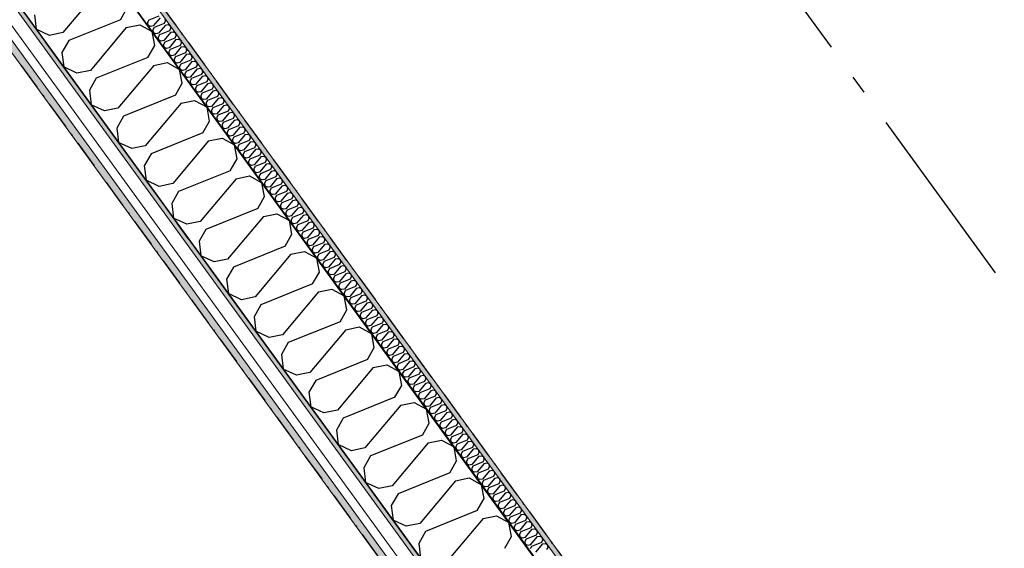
# Model space of a CAD drawing. Header units: millimetres. Extents: x -150 to 340869, y -1115 to 365939.
# Tile 145 of 193: x 321183 to 323828, y 339840 to 341261. Entities that reach past the tile are written whole.
import ezdxf
from ezdxf.enums import TextEntityAlignment as Align

# ---------------------------------------------------------------- set-up
doc = ezdxf.new("R2010")
doc.units = ezdxf.units.MM
doc.header["$LTSCALE"] = 0.5
doc.header["$MEASUREMENT"] = 0
for name, pattern in [('Akselinje', [1500, 1000, -200, 100, -200]), ('Over snittplan', [260, 150, -50, 10, -50]), ('PLINE', [0])]:
    doc.linetypes.add(name, pattern=pattern)
for name, color, linetype in [('232- Ikke-bærende yttervegger (Skravur)(Nye konstruksjoner)', 7, 'Continuous'), ('232- Ikke-bærende yttervegger(Nye konstruksjoner)', 7, 'Continuous'), ('255- Gulvoverflate(Nye konstruksjoner)', 7, 'Continuous'), ('82-- Modullinjer(Nye konstruksjoner)', 7, 'Continuous')]:
    doc.layers.add(name, color=color, linetype=linetype)
doc.layers.add('235- Utvendig kledning og overflate(Nye konstruksjoner)', color=7, linetype='Continuous', lineweight=0)
doc.layers.add('236- Innvendig kledning og overflate(Nye konstruksjoner)', color=7, linetype='Continuous', lineweight=0)
doc.styles.add('GENERATED_STYLE_4', font='arial.ttf')
pattern_1 = [(0, (0, 0), (0, 43.30127), [0, -25]), (0, (12.5, 21.65), (0, 43.30127), [0, -25])]

# ---------------------------------------------------------------- blocks, each defined once
blk = doc.blocks.new('*X62')
at = {"layer": '232- Ikke-bærende yttervegger (Skravur)(Nye konstruksjoner)', "linetype": 'PLINE'}
for p, q in [((321556.8, 341270.6), (321529.9, 341259.7)), ((321529.9, 341259.7), (321526.4, 341253.5)), ((321526.4, 341253.5), (321527.3, 341246)), ((321534.2, 341242.8), (321527.3, 341246)), ((321541.2, 341244.2), (321534.2, 341242.8)), ((321559.8, 341266.4), (321541.2, 341244.2)), ((321571.1, 341250.9), (321544.2, 341240.1)), ((321574.1, 341246.8), (321555.5, 341224.6)), ((321571.1, 341250.9), (321574.6, 341257.1)), ((321574.6, 341257.1), (321573.3, 341264.4)), ((321574.1, 341246.8), (321581.1, 341248.2)), ((321581.1, 341248.2), (321587.5, 341244.7)), ((321588.9, 341237.5), (321587.5, 341244.7)), ((321544.2, 341240.1), (321540.7, 341233.9)), ((321540.7, 341233.9), (321541.6, 341226.3)), ((321548.5, 341223.1), (321541.6, 341226.3)), ((321555.5, 341224.6), (321548.5, 341223.1)), ((321558.5, 341220.4), (321554.9, 341214.2)), ((321585.4, 341231.3), (321558.5, 341220.4)), ((321588.4, 341227.2), (321569.7, 341204.9)), ((321585.4, 341231.3), (321588.9, 341237.5)), ((321588.4, 341227.2), (321595.4, 341228.6)), ((321595.4, 341228.6), (321601.8, 341225.1)), ((321599.6, 341211.6), (321603.2, 341217.9)), ((321603.2, 341217.9), (321601.8, 341225.1)), ((321554.9, 341214.2), (321555.8, 341206.7)), ((321562.7, 341203.5), (321555.8, 341206.7)), ((321569.7, 341204.9), (321562.7, 341203.5)), ((321572.7, 341200.8), (321569.2, 341194.6)), ((321569.2, 341194.6), (321570.1, 341187)), ((321599.6, 341211.6), (321572.7, 341200.8)), ((321602.6, 341207.5), (321584, 341185.3)), ((321613.9, 341192), (321587, 341181.1)), ((321602.6, 341207.5), (321609.6, 341208.9)), ((321609.6, 341208.9), (321616.1, 341205.4)), ((321613.9, 341192), (321617.4, 341198.2)), ((321617.4, 341198.2), (321616.1, 341205.4)), ((321616.9, 341187.9), (321623.9, 341189.3)), ((321623.9, 341189.3), (321630.3, 341185.8)), ((321577, 341183.8), (321570.1, 341187)), ((321584, 341185.3), (321577, 341183.8)), ((321587, 341181.1), (321583.5, 341174.9)), ((321583.5, 341174.9), (321584.4, 341167.4)), ((321591.3, 341164.2), (321584.4, 341167.4)), ((321598.3, 341165.6), (321591.3, 341164.2)), ((321616.9, 341187.9), (321598.3, 341165.6)), ((321628.2, 341172.4), (321601.3, 341161.5)), ((321631.2, 341168.2), (321612.5, 341146)), ((321628.2, 341172.4), (321631.7, 341178.6)), ((321631.7, 341178.6), (321630.3, 341185.8)), ((321631.2, 341168.2), (321638.2, 341169.7)), ((321638.2, 341169.7), (321644.6, 341166.1)), ((321646, 341158.9), (321644.6, 341166.1)), ((321601.3, 341161.5), (321597.7, 341155.3)), ((321597.7, 341155.3), (321598.7, 341147.7)), ((321605.5, 341144.6), (321598.7, 341147.7)), ((321612.5, 341146), (321605.5, 341144.6)), ((321615.5, 341141.9), (321612, 341135.6)), ((321642.5, 341152.7), (321615.5, 341141.9)), ((321645.5, 341148.6), (321626.8, 341126.3)), ((321642.5, 341152.7), (321646, 341158.9)), ((321645.5, 341148.6), (321652.5, 341150)), ((321652.5, 341150), (321658.9, 341146.5)), ((321656.7, 341133.1), (321660.3, 341139.3)), ((321660.3, 341139.3), (321658.9, 341146.5)), ((321612, 341135.6), (321612.9, 341128.1)), ((321619.8, 341124.9), (321612.9, 341128.1)), ((321626.8, 341126.3), (321619.8, 341124.9)), ((321629.8, 341122.2), (321626.3, 341116)), ((321626.3, 341116), (321627.2, 341108.5)), ((321656.7, 341133.1), (321629.8, 341122.2)), ((321659.7, 341128.9), (321641.1, 341106.7)), ((321671, 341113.4), (321644.1, 341102.6)), ((321674, 341109.3), (321655.4, 341087.1)), ((321659.7, 341128.9), (321666.7, 341130.4)), ((321666.7, 341130.4), (321673.2, 341126.8)), ((321671, 341113.4), (321674.5, 341119.6)), ((321674.5, 341119.6), (321673.2, 341126.8)), ((321674, 341109.3), (321681, 341110.7)), ((321681, 341110.7), (321687.4, 341107.2)), ((321634.1, 341105.3), (321627.2, 341108.5)), ((321641.1, 341106.7), (321634.1, 341105.3)), ((321644.1, 341102.6), (321640.6, 341096.4)), ((321640.6, 341096.4), (321641.5, 341088.8)), ((321648.4, 341085.6), (321641.5, 341088.8)), ((321655.4, 341087.1), (321648.4, 341085.6)), ((321658.4, 341082.9), (321654.8, 341076.7)), ((321685.3, 341093.8), (321658.4, 341082.9)), ((321688.3, 341089.7), (321669.6, 341067.4)), ((321685.3, 341093.8), (321688.8, 341100)), ((321688.8, 341100), (321687.4, 341107.2)), ((321688.3, 341089.7), (321695.3, 341091.1)), ((321695.3, 341091.1), (321701.7, 341087.6)), ((321703.1, 341080.4), (321701.7, 341087.6)), ((321654.8, 341076.7), (321655.7, 341069.2)), ((321662.6, 341066), (321655.7, 341069.2)), ((321669.6, 341067.4), (321662.6, 341066)), ((321672.6, 341063.3), (321669.1, 341057.1)), ((321669.1, 341057.1), (321670, 341049.5)), ((321699.5, 341074.1), (321672.6, 341063.3)), ((321702.5, 341070), (321683.9, 341047.8)), ((321699.5, 341074.1), (321703.1, 341080.4)), ((321702.5, 341070), (321709.5, 341071.4)), ((321709.5, 341071.4), (321716, 341067.9)), ((321713.8, 341054.5), (321717.3, 341060.7)), ((321717.3, 341060.7), (321716, 341067.9)), ((321676.9, 341046.3), (321670, 341049.5)), ((321683.9, 341047.8), (321676.9, 341046.3)), ((321686.9, 341043.6), (321683.4, 341037.4)), ((321683.4, 341037.4), (321684.3, 341029.9)), ((321691.2, 341026.7), (321684.3, 341029.9)), ((321713.8, 341054.5), (321686.9, 341043.6)), ((321716.8, 341050.4), (321698.2, 341028.1)), ((321728.1, 341034.8), (321701.2, 341024)), ((321731.1, 341030.7), (321712.4, 341008.5)), ((321716.8, 341050.4), (321723.8, 341051.8)), ((321723.8, 341051.8), (321730.3, 341048.3)), ((321728.1, 341034.8), (321731.6, 341041.1)), ((321731.6, 341041.1), (321730.3, 341048.3)), ((321731.1, 341030.7), (321738.1, 341032.1)), ((321738.1, 341032.1), (321744.5, 341028.6)), ((321698.2, 341028.1), (321691.2, 341026.7)), ((321701.2, 341024), (321697.7, 341017.8)), ((321697.7, 341017.8), (321698.6, 341010.2)), ((321705.4, 341007), (321698.6, 341010.2)), ((321712.4, 341008.5), (321705.4, 341007)), ((321715.4, 341004.3), (321711.9, 340998.1)), ((321742.4, 341015.2), (321715.4, 341004.3)), ((321745.4, 341011.1), (321726.7, 340988.8)), ((321742.4, 341015.2), (321745.9, 341021.4)), ((321745.9, 341021.4), (321744.5, 341028.6)), ((321745.4, 341011.1), (321752.4, 341012.5)), ((321752.4, 341012.5), (321758.8, 341009)), ((321760.2, 341001.8), (321758.8, 341009)), ((321711.9, 340998.1), (321712.8, 340990.6)), ((321719.7, 340987.4), (321712.8, 340990.6)), ((321726.7, 340988.8), (321719.7, 340987.4)), ((321729.7, 340984.7), (321726.2, 340978.5)), ((321726.2, 340978.5), (321727.1, 340970.9)), ((321756.6, 340995.6), (321729.7, 340984.7)), ((321759.6, 340991.4), (321741, 340969.2)), ((321756.6, 340995.6), (321760.2, 341001.8)), ((321759.6, 340991.4), (321766.6, 340992.9)), ((321766.6, 340992.9), (321773.1, 340989.3)), ((321770.9, 340975.9), (321774.4, 340982.1)), ((321774.4, 340982.1), (321773.1, 340989.3)), ((321734, 340967.8), (321727.1, 340970.9)), ((321741, 340969.2), (321734, 340967.8)), ((321744, 340965.1), (321740.5, 340958.8)), ((321740.5, 340958.8), (321741.4, 340951.3)), ((321748.3, 340948.1), (321741.4, 340951.3)), ((321770.9, 340975.9), (321744, 340965.1)), ((321773.9, 340971.8), (321755.3, 340949.5)), ((321785.2, 340956.3), (321758.3, 340945.4)), ((321788.2, 340952.1), (321769.5, 340929.9)), ((321773.9, 340971.8), (321780.9, 340973.2)), ((321780.9, 340973.2), (321787.3, 340969.7)), ((321785.2, 340956.3), (321788.7, 340962.5)), ((321788.7, 340962.5), (321787.3, 340969.7)), ((321788.2, 340952.1), (321795.2, 340953.6)), ((321795.2, 340953.6), (321801.6, 340950.1)), ((321755.3, 340949.5), (321748.3, 340948.1)), ((321758.3, 340945.4), (321754.7, 340939.2)), ((321754.7, 340939.2), (321755.6, 340931.7)), ((321762.5, 340928.5), (321755.6, 340931.7)), ((321769.5, 340929.9), (321762.5, 340928.5)), ((321772.5, 340925.8), (321769, 340919.6)), ((321799.5, 340936.6), (321772.5, 340925.8)), ((321802.5, 340932.5), (321783.8, 340910.3)), ((321799.5, 340936.6), (321803, 340942.8)), ((321803, 340942.8), (321801.6, 340950.1)), ((321802.5, 340932.5), (321809.5, 340933.9)), ((321809.5, 340933.9), (321815.9, 340930.4)), ((321817.2, 340923.2), (321815.9, 340930.4)), ((321769, 340919.6), (321769.9, 340912)), ((321776.8, 340908.8), (321769.9, 340912)), ((321783.8, 340910.3), (321776.8, 340908.8)), ((321786.8, 340906.1), (321783.3, 340899.9)), ((321783.3, 340899.9), (321784.2, 340892.4)), ((321813.7, 340917), (321786.8, 340906.1)), ((321816.7, 340912.9), (321798.1, 340890.6)), ((321813.7, 340917), (321817.2, 340923.2)), ((321816.7, 340912.9), (321823.7, 340914.3)), ((321823.7, 340914.3), (321830.2, 340910.8)), ((321828, 340897.3), (321831.5, 340903.6)), ((321831.5, 340903.6), (321830.2, 340910.8)), ((321791.1, 340889.2), (321784.2, 340892.4)), ((321798.1, 340890.6), (321791.1, 340889.2)), ((321801.1, 340886.5), (321797.6, 340880.3)), ((321797.6, 340880.3), (321798.5, 340872.7)), ((321805.4, 340869.5), (321798.5, 340872.7)), ((321828, 340897.3), (321801.1, 340886.5)), ((321831, 340893.2), (321812.4, 340871)), ((321842.3, 340877.7), (321815.4, 340866.8)), ((321845.3, 340873.6), (321826.6, 340851.3)), ((321831, 340893.2), (321838, 340894.6)), ((321838, 340894.6), (321844.4, 340891.1)), ((321842.3, 340877.7), (321845.8, 340883.9)), ((321845.8, 340883.9), (321844.4, 340891.1)), ((321845.3, 340873.6), (321852.3, 340875)), ((321852.3, 340875), (321858.7, 340871.5)), ((321860.1, 340864.3), (321858.7, 340871.5)), ((321812.4, 340871), (321805.4, 340869.5)), ((321815.4, 340866.8), (321811.8, 340860.6)), ((321811.8, 340860.6), (321812.7, 340853.1)), ((321819.6, 340849.9), (321812.7, 340853.1)), ((321826.6, 340851.3), (321819.6, 340849.9)), ((321829.6, 340847.2), (321826.1, 340841)), ((321856.5, 340858.1), (321829.6, 340847.2)), ((321859.5, 340853.9), (321840.9, 340831.7)), ((321856.5, 340858.1), (321860.1, 340864.3)), ((321859.5, 340853.9), (321866.5, 340855.4)), ((321866.5, 340855.4), (321873, 340851.8)), ((321874.3, 340844.6), (321873, 340851.8)), ((321826.1, 340841), (321827, 340833.4)), ((321833.9, 340830.3), (321827, 340833.4)), ((321840.9, 340831.7), (321833.9, 340830.3)), ((321843.9, 340827.6), (321840.4, 340821.3)), ((321840.4, 340821.3), (321841.3, 340813.8)), ((321870.8, 340838.4), (321843.9, 340827.6)), ((321873.8, 340834.3), (321855.2, 340812)), ((321885.1, 340818.8), (321858.2, 340807.9)), ((321870.8, 340838.4), (321874.3, 340844.6)), ((321873.8, 340834.3), (321880.8, 340835.7)), ((321880.8, 340835.7), (321887.2, 340832.2)), ((321885.1, 340818.8), (321888.6, 340825)), ((321888.6, 340825), (321887.2, 340832.2)), ((321848.2, 340810.6), (321841.3, 340813.8)), ((321855.2, 340812), (321848.2, 340810.6)), ((321858.2, 340807.9), (321854.6, 340801.7)), ((321854.6, 340801.7), (321855.6, 340794.2)), ((321862.4, 340791), (321855.6, 340794.2)), ((321869.4, 340792.4), (321862.4, 340791)), ((321888.1, 340814.6), (321869.4, 340792.4)), ((321899.4, 340799.1), (321872.4, 340788.3)), ((321902.4, 340795), (321883.7, 340772.7)), ((321888.1, 340814.6), (321895.1, 340816.1)), ((321895.1, 340816.1), (321901.5, 340812.5)), ((321899.4, 340799.1), (321902.9, 340805.3)), ((321902.9, 340805.3), (321901.5, 340812.5)), ((321902.4, 340795), (321909.4, 340796.4)), ((321909.4, 340796.4), (321915.8, 340792.9)), ((321917.2, 340785.7), (321915.8, 340792.9)), ((321872.4, 340788.3), (321868.9, 340782)), ((321868.9, 340782), (321869.8, 340774.5)), ((321876.7, 340771.3), (321869.8, 340774.5)), ((321883.7, 340772.7), (321876.7, 340771.3)), ((321886.7, 340768.6), (321883.2, 340762.4)), ((321913.6, 340779.5), (321886.7, 340768.6)), ((321916.6, 340775.3), (321898, 340753.1)), ((321913.6, 340779.5), (321917.2, 340785.7)), ((321916.6, 340775.3), (321923.6, 340776.8)), ((321923.6, 340776.8), (321930.1, 340773.3)), ((321927.9, 340759.8), (321931.4, 340766)), ((321931.4, 340766), (321930.1, 340773.3)), ((321883.2, 340762.4), (321884.1, 340754.9)), ((321891, 340751.7), (321884.1, 340754.9)), ((321898, 340753.1), (321891, 340751.7)), ((321901, 340749), (321897.5, 340742.8)), ((321897.5, 340742.8), (321898.4, 340735.2)), ((321927.9, 340759.8), (321901, 340749)), ((321930.9, 340755.7), (321912.3, 340733.5)), ((321942.2, 340740.2), (321915.3, 340729.3)), ((321930.9, 340755.7), (321937.9, 340757.1)), ((321937.9, 340757.1), (321944.3, 340753.6)), ((321942.2, 340740.2), (321945.7, 340746.4)), ((321945.7, 340746.4), (321944.3, 340753.6)), ((321905.3, 340732), (321898.4, 340735.2)), ((321912.3, 340733.5), (321905.3, 340732)), ((321915.3, 340729.3), (321911.7, 340723.1)), ((321911.7, 340723.1), (321912.6, 340715.6)), ((321919.5, 340712.4), (321912.6, 340715.6)), ((321926.5, 340713.8), (321919.5, 340712.4)), ((321945.2, 340736.1), (321926.5, 340713.8)), ((321956.4, 340720.5), (321929.5, 340709.7)), ((321959.4, 340716.4), (321940.8, 340694.2)), ((321945.2, 340736.1), (321952.2, 340737.5)), ((321952.2, 340737.5), (321958.6, 340734)), ((321956.4, 340720.5), (321960, 340726.8)), ((321960, 340726.8), (321958.6, 340734)), ((321959.4, 340716.4), (321966.4, 340717.8)), ((321966.4, 340717.8), (321972.9, 340714.3)), ((321974.2, 340707.1), (321972.9, 340714.3)), ((321929.5, 340709.7), (321926, 340703.5)), ((321926, 340703.5), (321926.9, 340695.9)), ((321933.8, 340692.7), (321926.9, 340695.9)), ((321940.8, 340694.2), (321933.8, 340692.7)), ((321943.8, 340690), (321940.3, 340683.8)), ((321970.7, 340700.9), (321943.8, 340690)), ((321973.7, 340696.8), (321955.1, 340674.5)), ((321970.7, 340700.9), (321974.2, 340707.1)), ((321973.7, 340696.8), (321980.7, 340698.2)), ((321980.7, 340698.2), (321987.2, 340694.7)), ((321985, 340681.3), (321988.5, 340687.5)), ((321988.5, 340687.5), (321987.2, 340694.7)), ((321940.3, 340683.8), (321941.2, 340676.3)), ((321948.1, 340673.1), (321941.2, 340676.3)), ((321955.1, 340674.5), (321948.1, 340673.1)), ((321958.1, 340670.4), (321954.6, 340664.2)), ((321954.6, 340664.2), (321955.5, 340656.6)), ((321985, 340681.3), (321958.1, 340670.4)), ((321988, 340677.1), (321969.3, 340654.9)), ((321999.3, 340661.6), (321972.3, 340650.8)), ((321988, 340677.1), (321995, 340678.6)), ((321995, 340678.6), (322001.4, 340675)), ((321999.3, 340661.6), (322002.8, 340667.8)), ((322002.8, 340667.8), (322001.4, 340675)), ((321962.3, 340653.5), (321955.5, 340656.6)), ((321969.3, 340654.9), (321962.3, 340653.5)), ((321972.3, 340650.8), (321968.8, 340644.5)), ((321968.8, 340644.5), (321969.7, 340637)), ((321976.6, 340633.8), (321969.7, 340637)), ((321983.6, 340635.2), (321976.6, 340633.8)), ((322002.3, 340657.5), (321983.6, 340635.2)), ((322013.5, 340642), (321986.6, 340631.1)), ((322016.5, 340637.8), (321997.9, 340615.6)), ((322002.3, 340657.5), (322009.3, 340658.9)), ((322009.3, 340658.9), (322015.7, 340655.4)), ((322013.5, 340642), (322017.1, 340648.2)), ((322017.1, 340648.2), (322015.7, 340655.4)), ((322016.5, 340637.8), (322023.5, 340639.3)), ((322023.5, 340639.3), (322030, 340635.7)), ((322031.3, 340628.5), (322030, 340635.7)), ((321986.6, 340631.1), (321983.1, 340624.9)), ((321983.1, 340624.9), (321984, 340617.4)), ((321990.9, 340614.2), (321984, 340617.4)), ((321997.9, 340615.6), (321990.9, 340614.2)), ((322000.9, 340611.5), (321997.4, 340605.3)), ((322027.8, 340622.3), (322000.9, 340611.5)), ((322030.8, 340618.2), (322012.2, 340596)), ((322027.8, 340622.3), (322031.3, 340628.5)), ((322030.8, 340618.2), (322037.8, 340619.6)), ((322037.8, 340619.6), (322044.2, 340616.1)), ((322042.1, 340602.7), (322045.6, 340608.9)), ((322045.6, 340608.9), (322044.2, 340616.1)), ((321997.4, 340605.3), (321998.3, 340597.7)), ((322005.2, 340594.5), (321998.3, 340597.7)), ((322012.2, 340596), (322005.2, 340594.5)), ((322015.2, 340591.8), (322011.6, 340585.6)), ((322011.6, 340585.6), (322012.5, 340578.1)), ((322042.1, 340602.7), (322015.2, 340591.8)), ((322045.1, 340598.6), (322026.4, 340576.3)), ((322056.4, 340583), (322029.4, 340572.2)), ((322045.1, 340598.6), (322052.1, 340600)), ((322052.1, 340600), (322058.5, 340596.5)), ((322056.4, 340583), (322059.9, 340589.3)), ((322059.9, 340589.3), (322058.5, 340596.5)), ((322059.4, 340578.9), (322066.3, 340580.3)), ((322066.3, 340580.3), (322072.8, 340576.8)), ((322019.4, 340574.9), (322012.5, 340578.1)), ((322026.4, 340576.3), (322019.4, 340574.9)), ((322029.4, 340572.2), (322025.9, 340566)), ((322025.9, 340566), (322026.8, 340558.4)), ((322033.7, 340555.2), (322026.8, 340558.4)), ((322040.7, 340556.7), (322033.7, 340555.2)), ((322059.4, 340578.9), (322040.7, 340556.7)), ((322070.6, 340563.4), (322043.7, 340552.5)), ((322073.6, 340559.3), (322055, 340537)), ((322070.6, 340563.4), (322074.1, 340569.6)), ((322074.1, 340569.6), (322072.8, 340576.8)), ((322073.6, 340559.3), (322080.6, 340560.7)), ((322080.6, 340560.7), (322087.1, 340557.2)), ((322088.4, 340550), (322087.1, 340557.2)), ((322043.7, 340552.5), (322040.2, 340546.3)), ((322040.2, 340546.3), (322041.1, 340538.8)), ((322048, 340535.6), (322041.1, 340538.8)), ((322055, 340537), (322048, 340535.6)), ((322058, 340532.9), (322054.5, 340526.7)), ((322084.9, 340543.7), (322058, 340532.9)), ((322087.9, 340539.6), (322069.3, 340517.4)), ((322084.9, 340543.7), (322088.4, 340550)), ((322087.9, 340539.6), (322094.9, 340541)), ((322094.9, 340541), (322101.3, 340537.5)), ((322099.2, 340524.1), (322102.7, 340530.3)), ((322102.7, 340530.3), (322101.3, 340537.5)), ((322054.5, 340526.7), (322055.4, 340519.1)), ((322062.3, 340515.9), (322055.4, 340519.1)), ((322069.3, 340517.4), (322062.3, 340515.9)), ((322072.3, 340513.2), (322068.7, 340507)), ((322068.7, 340507), (322069.6, 340499.5)), ((322099.2, 340524.1), (322072.3, 340513.2)), ((322102.2, 340520), (322083.5, 340497.7)), ((322113.4, 340504.5), (322086.5, 340493.6)), ((322102.2, 340520), (322109.2, 340521.4)), ((322109.2, 340521.4), (322115.6, 340517.9)), ((322113.4, 340504.5), (322117, 340510.7)), ((322117, 340510.7), (322115.6, 340517.9)), ((322116.4, 340500.3), (322123.4, 340501.8)), ((322123.4, 340501.8), (322129.9, 340498.2)), ((322076.5, 340496.3), (322069.6, 340499.5)), ((322083.5, 340497.7), (322076.5, 340496.3)), ((322086.5, 340493.6), (322083, 340487.4)), ((322083, 340487.4), (322083.9, 340479.8)), ((322090.8, 340476.7), (322083.9, 340479.8)), ((322097.8, 340478.1), (322090.8, 340476.7)), ((322116.4, 340500.3), (322097.8, 340478.1)), ((322127.7, 340484.8), (322100.8, 340474)), ((322130.7, 340480.7), (322112.1, 340458.4)), ((322127.7, 340484.8), (322131.2, 340491)), ((322131.2, 340491), (322129.9, 340498.2)), ((322130.7, 340480.7), (322137.7, 340482.1)), ((322137.7, 340482.1), (322144.1, 340478.6)), ((322145.5, 340471.4), (322144.1, 340478.6)), ((322100.8, 340474), (322097.3, 340467.7)), ((322097.3, 340467.7), (322098.2, 340460.2)), ((322105.1, 340457), (322098.2, 340460.2)), ((322112.1, 340458.4), (322105.1, 340457)), ((322115.1, 340454.3), (322111.5, 340448.1)), ((322111.5, 340448.1), (322112.5, 340440.6)), ((322142, 340465.2), (322115.1, 340454.3)), ((322145, 340461), (322126.3, 340438.8)), ((322142, 340465.2), (322145.5, 340471.4)), ((322145, 340461), (322152, 340462.5)), ((322152, 340462.5), (322158.4, 340459)), ((322156.3, 340445.5), (322159.8, 340451.7)), ((322159.8, 340451.7), (322158.4, 340459)), ((322119.3, 340437.4), (322112.5, 340440.6)), ((322126.3, 340438.8), (322119.3, 340437.4)), ((322129.3, 340434.7), (322125.8, 340428.5)), ((322125.8, 340428.5), (322126.7, 340420.9)), ((322156.3, 340445.5), (322129.3, 340434.7)), ((322159.3, 340441.4), (322140.6, 340419.2)), ((322170.5, 340425.9), (322143.6, 340415)), ((322173.5, 340421.8), (322154.9, 340399.5)), ((322159.3, 340441.4), (322166.3, 340442.8)), ((322166.3, 340442.8), (322172.7, 340439.3)), ((322170.5, 340425.9), (322174.1, 340432.1)), ((322174.1, 340432.1), (322172.7, 340439.3)), ((322173.5, 340421.8), (322180.5, 340423.2)), ((322180.5, 340423.2), (322187, 340419.7)), ((322133.6, 340417.7), (322126.7, 340420.9)), ((322140.6, 340419.2), (322133.6, 340417.7)), ((322143.6, 340415), (322140.1, 340408.8)), ((322140.1, 340408.8), (322141, 340401.3)), ((322147.9, 340398.1), (322141, 340401.3)), ((322154.9, 340399.5), (322147.9, 340398.1)), ((322157.9, 340395.4), (322154.4, 340389.2)), ((322184.8, 340406.2), (322157.9, 340395.4)), ((322187.8, 340402.1), (322169.2, 340379.9)), ((322184.8, 340406.2), (322188.3, 340412.5)), ((322188.3, 340412.5), (322187, 340419.7)), ((322187.8, 340402.1), (322194.8, 340403.5)), ((322194.8, 340403.5), (322201.2, 340400)), ((322202.6, 340392.8), (322201.2, 340400)), ((322154.4, 340389.2), (322155.3, 340381.6)), ((322162.2, 340378.4), (322155.3, 340381.6)), ((322169.2, 340379.9), (322162.2, 340378.4)), ((322172.2, 340375.7), (322168.6, 340369.5)), ((322168.6, 340369.5), (322169.5, 340362)), ((322199.1, 340386.6), (322172.2, 340375.7)), ((322202.1, 340382.5), (322183.4, 340360.2)), ((322199.1, 340386.6), (322202.6, 340392.8)), ((322202.1, 340382.5), (322209.1, 340383.9)), ((322209.1, 340383.9), (322215.5, 340380.4)), ((322213.3, 340367), (322216.9, 340373.2)), ((322216.9, 340373.2), (322215.5, 340380.4)), ((322176.4, 340358.8), (322169.5, 340362)), ((322183.4, 340360.2), (322176.4, 340358.8)), ((322186.4, 340356.1), (322182.9, 340349.9)), ((322182.9, 340349.9), (322183.8, 340342.3)), ((322190.7, 340339.2), (322183.8, 340342.3)), ((322213.3, 340367), (322186.4, 340356.1)), ((322216.3, 340362.8), (322197.7, 340340.6)), ((322227.6, 340347.3), (322200.7, 340336.5)), ((322230.6, 340343.2), (322212, 340320.9)), ((322216.3, 340362.8), (322223.3, 340364.3)), ((322223.3, 340364.3), (322229.8, 340360.7)), ((322227.6, 340347.3), (322231.1, 340353.5)), ((322231.1, 340353.5), (322229.8, 340360.7)), ((322230.6, 340343.2), (322237.6, 340344.6)), ((322237.6, 340344.6), (322244.1, 340341.1)), ((322197.7, 340340.6), (322190.7, 340339.2)), ((322200.7, 340336.5), (322197.2, 340330.2)), ((322197.2, 340330.2), (322198.1, 340322.7)), ((322205, 340319.5), (322198.1, 340322.7)), ((322212, 340320.9), (322205, 340319.5)), ((322215, 340316.8), (322211.5, 340310.6)), ((322241.9, 340327.7), (322215, 340316.8)), ((322244.9, 340323.5), (322226.2, 340301.3)), ((322241.9, 340327.7), (322245.4, 340333.9)), ((322245.4, 340333.9), (322244.1, 340341.1)), ((322244.9, 340323.5), (322251.9, 340325)), ((322251.9, 340325), (322258.3, 340321.4)), ((322259.7, 340314.2), (322258.3, 340321.4)), ((322211.5, 340310.6), (322212.4, 340303.1)), ((322219.2, 340299.9), (322212.4, 340303.1)), ((322226.2, 340301.3), (322219.2, 340299.9)), ((322229.2, 340297.2), (322225.7, 340290.9)), ((322225.7, 340290.9), (322226.6, 340283.4)), ((322256.2, 340308), (322229.2, 340297.2)), ((322259.2, 340303.9), (322240.5, 340281.6)), ((322256.2, 340308), (322259.7, 340314.2)), ((322259.2, 340303.9), (322266.2, 340305.3)), ((322266.2, 340305.3), (322272.6, 340301.8)), ((322270.4, 340288.4), (322274, 340294.6)), ((322274, 340294.6), (322272.6, 340301.8)), ((322233.5, 340280.2), (322226.6, 340283.4)), ((322240.5, 340281.6), (322233.5, 340280.2)), ((322243.5, 340277.5), (322240, 340271.3)), ((322240, 340271.3), (322240.9, 340263.8)), ((322247.8, 340260.6), (322240.9, 340263.8)), ((322270.4, 340288.4), (322243.5, 340277.5)), ((322273.4, 340284.2), (322254.8, 340262)), ((322284.7, 340268.7), (322257.8, 340257.9)), ((322287.7, 340264.6), (322269.1, 340242.4)), ((322273.4, 340284.2), (322280.4, 340285.7)), ((322280.4, 340285.7), (322286.9, 340282.2)), ((322284.7, 340268.7), (322288.2, 340274.9)), ((322288.2, 340274.9), (322286.9, 340282.2)), ((322287.7, 340264.6), (322294.7, 340266)), ((322294.7, 340266), (322301.1, 340262.5)), ((322254.8, 340262), (322247.8, 340260.6)), ((322257.8, 340257.9), (322254.3, 340251.7)), ((322254.3, 340251.7), (322255.2, 340244.1)), ((322262.1, 340240.9), (322255.2, 340244.1)), ((322269.1, 340242.4), (322262.1, 340240.9)), ((322272.1, 340238.2), (322268.5, 340232)), ((322299, 340249.1), (322272.1, 340238.2)), ((322302, 340245), (322283.3, 340222.7)), ((322299, 340249.1), (322302.5, 340255.3)), ((322302.5, 340255.3), (322301.1, 340262.5)), ((322302, 340245), (322309, 340246.4)), ((322309, 340246.4), (322315.4, 340242.9)), ((322316.8, 340235.7), (322315.4, 340242.9)), ((322268.5, 340232), (322269.4, 340224.5)), ((322276.3, 340221.3), (322269.4, 340224.5)), ((322283.3, 340222.7), (322276.3, 340221.3)), ((322286.3, 340218.6), (322282.8, 340212.4)), ((322282.8, 340212.4), (322283.7, 340204.8)), ((322313.3, 340229.4), (322286.3, 340218.6)), ((322316.2, 340225.3), (322297.6, 340203.1)), ((322327.5, 340209.8), (322300.6, 340198.9)), ((322313.3, 340229.4), (322316.8, 340235.7)), ((322316.2, 340225.3), (322323.2, 340226.7)), ((322323.2, 340226.7), (322329.7, 340223.2)), ((322327.5, 340209.8), (322331, 340216)), ((322331, 340216), (322329.7, 340223.2)), ((322290.6, 340201.6), (322283.7, 340204.8)), ((322297.6, 340203.1), (322290.6, 340201.6)), ((322300.6, 340198.9), (322297.1, 340192.7)), ((322297.1, 340192.7), (322298, 340185.2)), ((322304.9, 340182), (322298, 340185.2)), ((322311.9, 340183.4), (322304.9, 340182)), ((322330.5, 340205.7), (322311.9, 340183.4)), ((322341.8, 340190.2), (322314.9, 340179.3)), ((322344.8, 340186), (322326.2, 340163.8)), ((322330.5, 340205.7), (322337.5, 340207.1)), ((322337.5, 340207.1), (322344, 340203.6)), ((322341.8, 340190.2), (322345.3, 340196.4)), ((322345.3, 340196.4), (322344, 340203.6)), ((322344.8, 340186), (322351.8, 340187.5)), ((322351.8, 340187.5), (322358.2, 340183.9)), ((322359.6, 340176.7), (322358.2, 340183.9)), ((322314.9, 340179.3), (322311.4, 340173.1)), ((322311.4, 340173.1), (322312.3, 340165.5)), ((322319.2, 340162.4), (322312.3, 340165.5)), ((322326.2, 340163.8), (322319.2, 340162.4)), ((322329.2, 340159.7), (322325.6, 340153.4)), ((322356.1, 340170.5), (322329.2, 340159.7)), ((322359.1, 340166.4), (322340.4, 340144.1)), ((322356.1, 340170.5), (322359.6, 340176.7)), ((322359.1, 340166.4), (322366.1, 340167.8)), ((322366.1, 340167.8), (322372.5, 340164.3)), ((322370.3, 340150.9), (322373.9, 340157.1)), ((322373.9, 340157.1), (322372.5, 340164.3)), ((322325.6, 340153.4), (322326.5, 340145.9)), ((322333.4, 340142.7), (322326.5, 340145.9)), ((322340.4, 340144.1), (322333.4, 340142.7)), ((322343.4, 340140), (322339.9, 340133.8)), ((322339.9, 340133.8), (322340.8, 340126.3)), ((322370.3, 340150.9), (322343.4, 340140)), ((322373.3, 340146.7), (322354.7, 340124.5)), ((322384.6, 340131.2), (322357.7, 340120.4)), ((322373.3, 340146.7), (322380.3, 340148.2)), ((322380.3, 340148.2), (322386.8, 340144.6)), ((322384.6, 340131.2), (322388.1, 340137.4)), ((322388.1, 340137.4), (322386.8, 340144.6)), ((322347.7, 340123.1), (322340.8, 340126.3)), ((322354.7, 340124.5), (322347.7, 340123.1)), ((322357.7, 340120.4), (322354.2, 340114.2)), ((322354.2, 340114.2), (322355.1, 340106.6)), ((322362, 340103.4), (322355.1, 340106.6)), ((322369, 340104.9), (322362, 340103.4)), ((322387.6, 340127.1), (322369, 340104.9)), ((322398.9, 340111.6), (322372, 340100.7)), ((322401.9, 340107.5), (322383.2, 340085.2)), ((322387.6, 340127.1), (322394.6, 340128.5)), ((322394.6, 340128.5), (322401, 340125)), ((322398.9, 340111.6), (322402.4, 340117.8)), ((322402.4, 340117.8), (322401, 340125)), ((322401.9, 340107.5), (322408.9, 340108.9)), ((322408.9, 340108.9), (322415.3, 340105.4)), ((322416.7, 340098.2), (322415.3, 340105.4)), ((322372, 340100.7), (322368.4, 340094.5)), ((322368.4, 340094.5), (322369.3, 340087)), ((322376.2, 340083.8), (322369.3, 340087)), ((322383.2, 340085.2), (322376.2, 340083.8)), ((322386.2, 340081.1), (322382.7, 340074.9)), ((322413.2, 340091.9), (322386.2, 340081.1)), ((322416.2, 340087.8), (322397.5, 340065.6)), ((322413.2, 340091.9), (322416.7, 340098.2)), ((322416.2, 340087.8), (322423.2, 340089.2)), ((322423.2, 340089.2), (322429.6, 340085.7)), ((322427.4, 340072.3), (322430.9, 340078.5)), ((322430.9, 340078.5), (322429.6, 340085.7)), ((322382.7, 340074.9), (322383.6, 340067.3)), ((322390.5, 340064.1), (322383.6, 340067.3)), ((322397.5, 340065.6), (322390.5, 340064.1)), ((322400.5, 340061.4), (322397, 340055.2)), ((322397, 340055.2), (322397.9, 340047.7)), ((322427.4, 340072.3), (322400.5, 340061.4)), ((322430.4, 340068.2), (322411.8, 340045.9)), ((322441.7, 340052.6), (322414.8, 340041.8)), ((322430.4, 340068.2), (322437.4, 340069.6)), ((322437.4, 340069.6), (322443.9, 340066.1)), ((322441.7, 340052.6), (322445.2, 340058.9)), ((322445.2, 340058.9), (322443.9, 340066.1)), ((322404.8, 340044.5), (322397.9, 340047.7)), ((322411.8, 340045.9), (322404.8, 340044.5)), ((322414.8, 340041.8), (322411.3, 340035.6)), ((322411.3, 340035.6), (322412.2, 340028)), ((322419.1, 340024.8), (322412.2, 340028)), ((322426.1, 340026.3), (322419.1, 340024.8)), ((322444.7, 340048.5), (322426.1, 340026.3)), ((322456, 340033), (322429.1, 340022.1)), ((322459, 340028.9), (322440.3, 340006.6)), ((322444.7, 340048.5), (322451.7, 340049.9)), ((322451.7, 340049.9), (322458.1, 340046.4)), ((322456, 340033), (322459.5, 340039.2)), ((322459.5, 340039.2), (322458.1, 340046.4)), ((322459, 340028.9), (322466, 340030.3)), ((322466, 340030.3), (322472.4, 340026.8)), ((322473.8, 340019.6), (322472.4, 340026.8)), ((322429.1, 340022.1), (322425.5, 340015.9)), ((322425.5, 340015.9), (322426.4, 340008.4)), ((322433.3, 340005.2), (322426.4, 340008.4)), ((322440.3, 340006.6), (322433.3, 340005.2)), ((322443.3, 340002.5), (322439.8, 339996.3)), ((322470.2, 340013.4), (322443.3, 340002.5)), ((322473.2, 340009.2), (322454.6, 339987)), ((322470.2, 340013.4), (322473.8, 340019.6)), ((322473.2, 340009.2), (322480.2, 340010.7)), ((322480.2, 340010.7), (322486.7, 340007.1)), ((322484.5, 339993.7), (322488, 339999.9)), ((322488, 339999.9), (322486.7, 340007.1)), ((322439.8, 339996.3), (322440.7, 339988.7)), ((322447.6, 339985.6), (322440.7, 339988.7)), ((322454.6, 339987), (322447.6, 339985.6)), ((322457.6, 339982.9), (322454.1, 339976.6)), ((322454.1, 339976.6), (322455, 339969.1)), ((322484.5, 339993.7), (322457.6, 339982.9)), ((322487.5, 339989.6), (322468.9, 339967.3)), ((322498.8, 339974.1), (322471.9, 339963.2)), ((322487.5, 339989.6), (322494.5, 339991)), ((322494.5, 339991), (322501, 339987.5)), ((322498.8, 339974.1), (322502.3, 339980.3)), ((322502.3, 339980.3), (322501, 339987.5)), ((322461.9, 339965.9), (322455, 339969.1)), ((322468.9, 339967.3), (322461.9, 339965.9)), ((322471.9, 339963.2), (322468.4, 339957)), ((322468.4, 339957), (322469.3, 339949.5)), ((322476.1, 339946.3), (322469.3, 339949.5)), ((322483.1, 339947.7), (322476.1, 339946.3)), ((322501.8, 339969.9), (322483.1, 339947.7)), ((322513.1, 339954.4), (322486.1, 339943.6)), ((322516.1, 339950.3), (322497.4, 339928.1)), ((322501.8, 339969.9), (322508.8, 339971.4)), ((322508.8, 339971.4), (322515.2, 339967.9)), ((322513.1, 339954.4), (322516.6, 339960.6)), ((322516.6, 339960.6), (322515.2, 339967.9)), ((322516.1, 339950.3), (322523.1, 339951.7)), ((322523.1, 339951.7), (322529.5, 339948.2)), ((322530.9, 339941), (322529.5, 339948.2)), ((322486.1, 339943.6), (322482.6, 339937.4)), ((322482.6, 339937.4), (322483.5, 339929.8)), ((322490.4, 339926.6), (322483.5, 339929.8)), ((322497.4, 339928.1), (322490.4, 339926.6)), ((322500.4, 339923.9), (322496.9, 339917.7)), ((322527.3, 339934.8), (322500.4, 339923.9)), ((322530.3, 339930.7), (322511.7, 339908.4)), ((322527.3, 339934.8), (322530.9, 339941)), ((322530.3, 339930.7), (322537.3, 339932.1)), ((322537.3, 339932.1), (322543.8, 339928.6)), ((322541.6, 339915.1), (322545.1, 339921.4)), ((322545.1, 339921.4), (322543.8, 339928.6)), ((322496.9, 339917.7), (322497.8, 339910.2)), ((322504.7, 339907), (322497.8, 339910.2)), ((322511.7, 339908.4), (322504.7, 339907)), ((322514.7, 339904.3), (322511.2, 339898.1)), ((322511.2, 339898.1), (322512.1, 339890.5)), ((322541.6, 339915.1), (322514.7, 339904.3)), ((322544.6, 339911), (322526, 339888.8)), ((322555.9, 339895.5), (322529, 339884.6)), ((322544.6, 339911), (322551.6, 339912.4)), ((322551.6, 339912.4), (322558, 339908.9)), ((322555.9, 339895.5), (322559.4, 339901.7)), ((322559.4, 339901.7), (322558, 339908.9)), ((322558.9, 339891.4), (322565.9, 339892.8)), ((322565.9, 339892.8), (322572.3, 339889.3)), ((322519, 339887.3), (322512.1, 339890.5)), ((322526, 339888.8), (322519, 339887.3)), ((322529, 339884.6), (322525.4, 339878.4)), ((322525.4, 339878.4), (322526.3, 339870.9)), ((322533.2, 339867.7), (322526.3, 339870.9)), ((322540.2, 339869.1), (322533.2, 339867.7)), ((322558.9, 339891.4), (322540.2, 339869.1)), ((322570.1, 339875.9), (322543.2, 339865)), ((322573.1, 339871.7), (322554.5, 339849.5)), ((322570.1, 339875.9), (322573.7, 339882.1)), ((322573.7, 339882.1), (322572.3, 339889.3)), ((322573.1, 339871.7), (322580.1, 339873.2)), ((322580.1, 339873.2), (322586.6, 339869.6)), ((322587.9, 339862.4), (322586.6, 339869.6)), ((322543.2, 339865), (322539.7, 339858.8)), ((322539.7, 339858.8), (322540.6, 339851.2)), ((322547.5, 339848.1), (322540.6, 339851.2)), ((322554.5, 339849.5), (322547.5, 339848.1)), ((322557.5, 339845.4), (322554, 339839.1)), ((322584.4, 339856.2), (322557.5, 339845.4)), ((322587.4, 339852.1), (322568.8, 339829.8)), ((322584.4, 339856.2), (322587.9, 339862.4)), ((322587.4, 339852.1), (322594.4, 339853.5)), ((322594.4, 339853.5), (322600.9, 339850)), ((322598.7, 339836.6), (322602.2, 339842.8)), ((322602.2, 339842.8), (322600.9, 339850))]:
    blk.add_line(p, q, dxfattribs=at)
blk = doc.blocks.new('*X63')
at = {"layer": '232- Ikke-bærende yttervegger (Skravur)(Nye konstruksjoner)', "linetype": 'PLINE'}
for p, q in [((321395.2, 341341.3), (321298.9, 341226.4)), ((321222.5, 341274.4), (321227.1, 341235.5)), ((321453.5, 341261.1), (321471.7, 341293.3)), ((321453.5, 341261.1), (321314.4, 341205.1)), ((321469, 341239.8), (321505.1, 341247.2)), ((321505.1, 341247.2), (321538.4, 341229)), ((321262.7, 341219), (321227.1, 341235.5)), ((321298.9, 341226.4), (321262.7, 341219)), ((321469, 341239.8), (321372.6, 341124.9)), ((321545.4, 341191.8), (321538.4, 341229)), ((321314.4, 341205.1), (321296.2, 341172.9)), ((321527.2, 341159.6), (321545.4, 341191.8)), ((321296.2, 341172.9), (321300.9, 341134)), ((321527.2, 341159.6), (321388.1, 341103.6)), ((321542.7, 341138.3), (321446.4, 341023.4)), ((321542.7, 341138.3), (321578.9, 341145.7)), ((321578.9, 341145.7), (321612.1, 341127.5)), ((321336.5, 341117.5), (321300.9, 341134)), ((321372.6, 341124.9), (321336.5, 341117.5)), ((321619.1, 341090.3), (321612.1, 341127.5)), ((321388.1, 341103.6), (321369.9, 341071.4)), ((321600.9, 341058.2), (321619.1, 341090.3)), ((321369.9, 341071.4), (321374.6, 341032.5)), ((321600.9, 341058.2), (321461.9, 341002.1)), ((321410.2, 341016), (321374.6, 341032.5)), ((321616.4, 341036.8), (321520.1, 340921.9)), ((321616.4, 341036.8), (321652.6, 341044.2)), ((321652.6, 341044.2), (321685.9, 341026)), ((321446.4, 341023.4), (321410.2, 341016)), ((321692.9, 340988.8), (321685.9, 341026)), ((321461.9, 341002.1), (321443.7, 340969.9)), ((321674.7, 340956.7), (321692.9, 340988.8)), ((321443.7, 340969.9), (321448.3, 340931)), ((321674.7, 340956.7), (321535.6, 340900.6)), ((321484, 340914.5), (321448.3, 340931)), ((321690.2, 340935.3), (321593.9, 340820.4)), ((321690.2, 340935.3), (321726.3, 340942.7)), ((321726.3, 340942.7), (321759.6, 340924.5)), ((321766.6, 340887.3), (321759.6, 340924.5)), ((321520.1, 340921.9), (321484, 340914.5)), ((321535.6, 340900.6), (321517.4, 340868.5)), ((321748.4, 340855.2), (321766.6, 340887.3)), ((321517.4, 340868.5), (321522.1, 340829.5)), ((321748.4, 340855.2), (321609.4, 340799.1)), ((321557.7, 340813), (321522.1, 340829.5)), ((321593.9, 340820.4), (321557.7, 340813)), ((321763.9, 340833.8), (321667.6, 340718.9)), ((321763.9, 340833.8), (321800.1, 340841.2)), ((321800.1, 340841.2), (321833.3, 340823)), ((321840.4, 340785.8), (321833.3, 340823)), ((321609.4, 340799.1), (321591.2, 340767)), ((321591.2, 340767), (321595.8, 340728)), ((321822.2, 340753.7), (321840.4, 340785.8)), ((321822.2, 340753.7), (321683.1, 340697.6)), ((321837.7, 340732.3), (321873.8, 340739.7)), ((321873.8, 340739.7), (321907.1, 340721.5)), ((321631.4, 340711.5), (321595.8, 340728)), ((321667.6, 340718.9), (321631.4, 340711.5)), ((321837.7, 340732.3), (321741.3, 340617.4)), ((321914.1, 340684.3), (321907.1, 340721.5)), ((321683.1, 340697.6), (321664.9, 340665.5)), ((321664.9, 340665.5), (321669.6, 340626.5)), ((321895.9, 340652.2), (321914.1, 340684.3)), ((321895.9, 340652.2), (321756.8, 340596.1)), ((321911.4, 340630.9), (321947.6, 340638.2)), ((321947.6, 340638.2), (321980.8, 340620)), ((321705.2, 340610), (321669.6, 340626.5)), ((321741.3, 340617.4), (321705.2, 340610)), ((321911.4, 340630.9), (321815.1, 340515.9)), ((321987.8, 340582.8), (321980.8, 340620)), ((321756.8, 340596.1), (321738.6, 340564)), ((321969.6, 340550.7), (321987.8, 340582.8)), ((321738.6, 340564), (321743.3, 340525)), ((321969.6, 340550.7), (321830.6, 340494.6)), ((321985.1, 340529.4), (321888.8, 340414.4)), ((321985.1, 340529.4), (322021.3, 340536.7)), ((322021.3, 340536.7), (322054.6, 340518.5)), ((321778.9, 340508.5), (321743.3, 340525)), ((321815.1, 340515.9), (321778.9, 340508.5)), ((322061.6, 340481.3), (322054.6, 340518.5)), ((321830.6, 340494.6), (321812.4, 340462.5)), ((322043.4, 340449.2), (322061.6, 340481.3)), ((321812.4, 340462.5), (321817, 340423.5)), ((322043.4, 340449.2), (321904.3, 340393.1)), ((321852.7, 340407), (321817, 340423.5)), ((322058.9, 340427.9), (321962.6, 340312.9)), ((322058.9, 340427.9), (322095, 340435.2)), ((322095, 340435.2), (322128.3, 340417.1)), ((321888.8, 340414.4), (321852.7, 340407)), ((322135.3, 340379.8), (322128.3, 340417.1)), ((321904.3, 340393.1), (321886.1, 340361)), ((322117.1, 340347.7), (322135.3, 340379.8)), ((321886.1, 340361), (321890.8, 340322)), ((322117.1, 340347.7), (321978, 340291.6)), ((321926.4, 340305.6), (321890.8, 340322)), ((322132.6, 340326.4), (322036.3, 340211.4)), ((322132.6, 340326.4), (322168.8, 340333.7)), ((322168.8, 340333.7), (322202, 340315.6)), ((321962.6, 340312.9), (321926.4, 340305.6)), ((321978, 340291.6), (321959.9, 340259.5)), ((322209.1, 340278.3), (322202, 340315.6)), ((322190.9, 340246.2), (322209.1, 340278.3)), ((321959.9, 340259.5), (321964.5, 340220.5)), ((322190.9, 340246.2), (322051.8, 340190.1)), ((322000.1, 340204.1), (321964.5, 340220.5)), ((322036.3, 340211.4), (322000.1, 340204.1)), ((322206.4, 340224.9), (322110, 340109.9)), ((322206.4, 340224.9), (322242.5, 340232.3)), ((322242.5, 340232.3), (322275.8, 340214.1)), ((322282.8, 340176.8), (322275.8, 340214.1)), ((322051.8, 340190.1), (322033.6, 340158)), ((322033.6, 340158), (322038.3, 340119)), ((322264.6, 340144.7), (322282.8, 340176.8)), ((322264.6, 340144.7), (322125.5, 340088.6)), ((322280.1, 340123.4), (322316.3, 340130.8)), ((322316.3, 340130.8), (322349.5, 340112.6)), ((322073.9, 340102.6), (322038.3, 340119)), ((322110, 340109.9), (322073.9, 340102.6)), ((322280.1, 340123.4), (322183.8, 340008.4)), ((322356.5, 340075.3), (322349.5, 340112.6)), ((322125.5, 340088.6), (322107.3, 340056.5)), ((322107.3, 340056.5), (322112, 340017.5)), ((322338.3, 340043.2), (322356.5, 340075.3)), ((322338.3, 340043.2), (322199.3, 339987.1)), ((322353.8, 340021.9), (322390, 340029.3)), ((322390, 340029.3), (322423.3, 340011.1)), ((322147.6, 340001.1), (322112, 340017.5)), ((322183.8, 340008.4), (322147.6, 340001.1)), ((322353.8, 340021.9), (322257.5, 339907)), ((322430.3, 339973.8), (322423.3, 340011.1)), ((322199.3, 339987.1), (322181.1, 339955)), ((322412.1, 339941.7), (322430.3, 339973.8)), ((322181.1, 339955), (322185.7, 339916.1)), ((322412.1, 339941.7), (322273, 339885.6)), ((322427.6, 339920.4), (322331.3, 339805.5)), ((322427.6, 339920.4), (322463.7, 339927.8)), ((322463.7, 339927.8), (322497, 339909.6)), ((322221.4, 339899.6), (322185.7, 339916.1)), ((322257.5, 339907), (322221.4, 339899.6)), ((322504, 339872.3), (322497, 339909.6)), ((322273, 339885.6), (322254.8, 339853.5)), ((322485.8, 339840.2), (322504, 339872.3)), ((322254.8, 339853.5), (322259.5, 339814.6))]:
    blk.add_line(p, q, dxfattribs=at)
blk = doc.blocks.new('Standard grid marker[26]', base_point=(327836.7, 332138.2))
at = {"layer": '82-- Modullinjer(Nye konstruksjoner)', "linetype": 'Akselinje'}
blk.add_line((327719.1, 332300), (320204.8, 342642.6), dxfattribs=at)
at = {"layer": '82-- Modullinjer(Nye konstruksjoner)', "style": 'GENERATED_STYLE_4'}
blk.add_attdef('AC_MarkerText_1', text='', height=100, rotation=360, dxfattribs=at).set_placement((327910.2, 332090.2), align=Align.TOP_CENTER)
blk = doc.blocks.new('Standard grid marker[28]', base_point=(329212, 333137.4))
at = {"layer": '82-- Modullinjer(Nye konstruksjoner)', "linetype": 'Akselinje'}
blk.add_line((329094.4, 333299.3), (321580.1, 343641.9), dxfattribs=at)
at = {"layer": '82-- Modullinjer(Nye konstruksjoner)', "style": 'GENERATED_STYLE_4'}
blk.add_attdef('AC_MarkerText_1', text='', height=100, rotation=360, dxfattribs=at).set_placement((329285.5, 333089.4), align=Align.TOP_CENTER)

msp = doc.modelspace()

# ---------------------------------------------------------------- hatches: boundary and pattern name
at = {"layer": '232- Ikke-bærende yttervegger (Skravur)(Nye konstruksjoner)', "linetype": 'Continuous'}
h = msp.add_hatch(dxfattribs=at)
h.set_pattern_fill('Prikker_tett', color=256, style=0, pattern_type=2)
h.set_pattern_definition(pattern_1)
h.paths.add_polyline_path([(319794.4, 343734.8), (319778.3, 343734.8), (326254.2, 334821.7), (326264.7, 334829.3)])
msp.add_hatch(color=256, dxfattribs=at).paths.add_polyline_path([(319754.6, 343685.8), (319753.4, 343685.8), (326250.4, 334743.5), (326251.2, 334744.1)])
h = msp.add_hatch(dxfattribs=at)
h.set_pattern_fill('Prikker_tett', color=256, style=0, pattern_type=2)
h.set_pattern_definition(pattern_1)
h.paths.add_polyline_path([(326196.1, 334396.3), (319635.7, 343425.8), (319620.9, 343425.8), (326186.4, 334389.2)])
h = msp.add_hatch(dxfattribs=at)
h.set_pattern_fill('Skrålinjer_2', color=256, style=0, pattern_type=2)
h.set_pattern_definition([(351, (0, 0), (12.514757, 79.015067), [80, 0])])
h.paths.add_polyline_path([(326180.4, 334297.1), (319604.6, 343347.8), (319581.2, 343347.8), (326165, 334286)])

# ---------------------------------------------------------------- linework, layer by layer
at = {"layer": '232- Ikke-bærende yttervegger(Nye konstruksjoner)', "linetype": 'PLINE'}
for p, q in [((326223, 334782.9), (319754.6, 343685.8)), ((326250.4, 334743.5), (319933.6, 343437.8)), ((319635.7, 343425.8), (326050.3, 334596.9))]:
    msp.add_line(p, q, dxfattribs=at)
at = {"layer": '232- Ikke-bærende yttervegger(Nye konstruksjoner)', "linetype": 'Over snittplan', "flags": 128}
for points in [[(326264.7, 334829.3), (319794.4, 343734.8)], [(319581.2, 343347.8), (326176.2, 334270.6)]]:
    msp.add_lwpolyline(points, dxfattribs=at)
at = {"layer": '235- Utvendig kledning og overflate(Nye konstruksjoner)', "linetype": 'PLINE'}
for p, q in [((319602.6, 343389.8), (326164.3, 334358.4)), ((319647.1, 343389.8), (326186.4, 334389.2)), ((319604.6, 343347.8), (326166.9, 334315.7))]:
    msp.add_line(p, q, dxfattribs=at)
at = {"layer": '235- Utvendig kledning og overflate(Nye konstruksjoner)', "linetype": 'PLINE', "flags": 128}
msp.add_lwpolyline([(319581.2, 343347.8), (326165, 334286)], dxfattribs=at)
at = {"layer": '236- Innvendig kledning og overflate(Nye konstruksjoner)', "linetype": 'PLINE'}
msp.add_line((326254.2, 334821.7), (319813.2, 343686.8), dxfattribs=at)
at = {"layer": '236- Innvendig kledning og overflate(Nye konstruksjoner)', "linetype": 'PLINE', "flags": 128}
msp.add_lwpolyline([(326264.7, 334829.3), (319794.4, 343734.8)], dxfattribs=at)
at = {"layer": '255- Gulvoverflate(Nye konstruksjoner)', "linetype": 'PLINE', "flags": 128}
msp.add_lwpolyline([(308450.9, 354357.8), (312050.9, 354357.8), (325191, 354357.8), (332914.5, 343727.4), (335030.5, 340814.9), (326196.1, 334396.3), (323365.9, 338291.7), (321018.9, 341522.1), (319627, 343437.8), (314670.9, 343437.8), (308450.9, 343437.8), (308450.9, 349447.8), (312260.9, 349447.8), (312260.9, 352047.8), (308450.9, 352047.8)], close=True, dxfattribs=at)
msp.add_lwpolyline([(308450.9, 354357.8), (312050.9, 354357.8), (325191, 354357.8), (332914.5, 343727.4), (335030.5, 340814.9), (326196.1, 334396.3), (323365.9, 338291.7), (321018.9, 341522.1), (319627, 343437.8), (314670.9, 343437.8), (308450.9, 343437.8), (308450.9, 349447.8), (312260.9, 349447.8), (312260.9, 352047.8), (308450.9, 352047.8)], close=True, dxfattribs=at)

# ---------------------------------------------------------------- block references
at = {"layer": '232- Ikke-bærende yttervegger(Nye konstruksjoner)'}
for name in ['*X62', '*X63']:
    msp.add_blockref(name, (0, 0), dxfattribs=at)
at = {"layer": '82-- Modullinjer(Nye konstruksjoner)', "linetype": 'PLINE'}
for name, p in [('Standard grid marker[28]', (329212, 333137.4)), ('Standard grid marker[26]', (327836.7, 332138.2))]:
    msp.add_blockref(name, p, dxfattribs=at)

doc.saveas('drawing.dxf')
